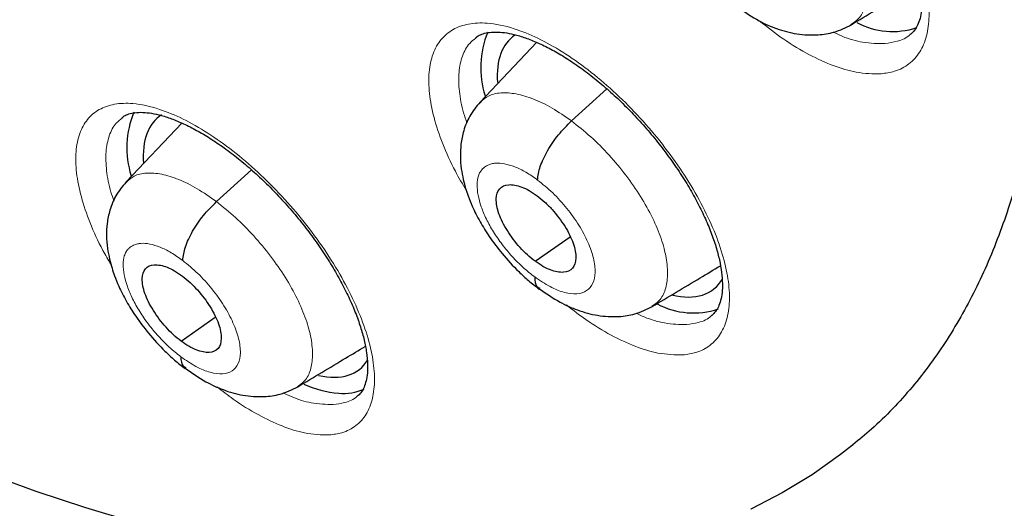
# Model space of a CAD drawing. Header units: millimetres. Extents: x 8 to 2314, y 12 to 2305.
# Tile 117 of 156: x 2144.67 to 2153.85, y 863.55 to 868.11. Entities that reach past the tile are written whole.
import ezdxf

# ---------------------------------------------------------------- set-up
doc = ezdxf.new("R2010")
doc.units = ezdxf.units.MM

msp = doc.modelspace()

# ---------------------------------------------------------------- linework, layer by layer
at = {"color": 7, "linetype": 'Continuous', "lineweight": 30}
for p, q in [((2149.492, 867.8979), (2148.9659, 867.3413)), ((2149.8174, 867.1653), (2150.1471, 867.464)), ((2146.1829, 867.1458), (2145.664, 866.5968)), ((2146.5057, 866.4128), (2146.8327, 866.7091)), ((2149.4785, 865.8571), (2149.804, 866.0839)), ((2146.1763, 865.1122), (2146.4955, 865.3347)), ((2152.4445, 864.1451), (2152.4392, 864.1408))]:
    msp.add_line(p, q, dxfattribs=at)
at = {"color": 7, "linetype": 'Continuous', "lineweight": 30, "flags": 128}
for points in [[(2145.7457, 863.4207), (2145.289, 863.5568), (2144.8254, 863.7105), (2144.3554, 863.8817), (2143.8793, 864.0703), (2143.3976, 864.276), (2142.9108, 864.4987), (2142.4193, 864.7382), (2141.9236, 864.9942), (2141.4242, 865.2664), (2140.9215, 865.5547), (2140.4161, 865.8588), (2139.9083, 866.1783), (2139.3988, 866.513), (2138.8878, 866.8625), (2138.3761, 867.2266), (2137.864, 867.6048), (2137.3519, 867.9968), (2136.8405, 868.4023), (2136.3302, 868.8208), (2135.8215, 869.2519), (2135.3148, 869.6954)], [(2152.4392, 864.1408), (2152.3273, 864.0538), (2152.0611, 863.8667), (2151.7816, 863.6969), (2151.489, 863.5447)]]:
    msp.add_lwpolyline(points, dxfattribs=at)
at = {"color": 252, "linetype": 'Continuous', "lineweight": 0, "flags": 128}
for points in [[(2145.7457, 863.4207), (2145.289, 863.5568), (2144.8254, 863.7105), (2144.3554, 863.8817), (2143.8793, 864.0703), (2143.3976, 864.276), (2142.9108, 864.4987), (2142.4193, 864.7382), (2141.9236, 864.9942), (2141.4242, 865.2664), (2140.9215, 865.5547), (2140.4161, 865.8588), (2139.9083, 866.1783), (2139.3988, 866.513), (2138.8878, 866.8625), (2138.3761, 867.2266), (2137.864, 867.6048), (2137.3519, 867.9968), (2136.8405, 868.4023), (2136.3302, 868.8208), (2135.8215, 869.2519), (2135.3148, 869.6954)], [(2152.4392, 864.1408), (2152.3273, 864.0538), (2152.0611, 863.8667), (2151.7816, 863.6969), (2151.489, 863.5447)]]:
    msp.add_lwpolyline(points, dxfattribs=at)
at = {"color": 7, "linetype": 'Continuous', "lineweight": 30}
for centre, radius, start, end in [((2152.812, 868.7139), 0.7144, 242.05504, 288.2946), ((2149.8342, 867.6627), 0.8636, 157.51979, 197.74331), ((2146.5258, 866.9157), 0.8557, 157.18169, 197.72995), ((2150.9546, 866.0899), 0.7151, 241.87531, 288.87067), ((2147.7369, 865.6577), 1.0346, 246.22841, 264.99251), ((2147.6911, 865.1078), 0.4829, 264.71342, 293.53568)]:
    msp.add_arc(centre, radius, start, end, dxfattribs=at)
for centre, major_axis, ratio, start_param, end_param in [((2150.2062, 866.7731), (-0.9408, 1.174), 0.454857, 6.239212, 6.859081), ((2146.9033, 866.0252), (-0.9387, 1.1746), 0.455367, 6.229551, 6.867046), ((2150.2062, 866.7731), (-0.9408, 1.174), 0.454857, 2.617285, 3.315352), ((2146.9033, 866.0252), (-0.9387, 1.1746), 0.455367, 2.628935, 3.307006)]:
    msp.add_ellipse(centre, major_axis=major_axis, ratio=ratio, start_param=start_param, end_param=end_param, dxfattribs=at)
for points, knots in [([(2175.5453, 851.819), (2175.6218, 851.8787), (2175.772, 851.9959), (2175.9747, 852.1628), (2176.1546, 852.3164), (2176.3114, 852.4552), (2176.4573, 852.5888), (2176.5903, 852.7144), (2176.7156, 852.8363), (2176.8372, 852.958), (2176.9654, 853.0901), (2177.0976, 853.231), (2177.2254, 853.3719), (2177.3406, 853.5029), (2177.4432, 853.6231), (2177.5598, 853.7633), (2177.6905, 853.9258), (2177.8376, 854.1168), (2177.9806, 854.3105), (2178.1218, 854.5103), (2178.2607, 854.7157), (2178.3898, 854.9154), (2178.5091, 855.1079), (2178.619, 855.2925), (2178.7292, 855.4851), (2178.8435, 855.6935), (2178.9653, 855.9263), (2179.094, 856.1855), (2179.2394, 856.4963), (2179.3917, 856.8465), (2179.5423, 857.2233), (2179.6752, 857.5843), (2179.772, 857.8693), (2179.8393, 858.0794), (2179.8823, 858.2181), (2179.9218, 858.3495), (2179.9578, 858.4735), (2179.9934, 858.5994), (2180.0331, 858.7445), (2180.0808, 858.9262), (2180.1752, 859.3051), (2180.2973, 859.8637), (2180.4086, 860.497), (2180.4844, 861.0196), (2180.5355, 861.4325), (2180.5775, 861.8363), (2180.6112, 862.2302), (2180.6369, 862.6086), (2180.6565, 862.9834), (2180.6697, 863.3418), (2180.6771, 863.675), (2180.68, 863.9558), (2180.6801, 864.1829), (2180.679, 864.3403), (2180.6778, 864.4412), (2180.6768, 864.5126), (2180.6753, 864.6011), (2180.6728, 864.7252), (2180.6687, 864.8891), (2180.6624, 865.0861), (2180.6509, 865.3774), (2180.6313, 865.7629), (2180.599, 866.2502), (2180.5555, 866.7765), (2180.4993, 867.3422), (2180.4299, 867.937), (2180.3332, 868.6576), (2180.2042, 869.4858), (2180.0368, 870.4137), (2179.8486, 871.3387), (2179.641, 872.2576), (2179.4158, 873.1673), (2179.1812, 874.0434), (2178.9371, 874.8945), (2178.6558, 875.8172), (2178.3242, 876.837), (2177.9302, 877.9697), (2177.4965, 879.1398), (2177.0217, 880.3471), (2176.5421, 881.4995), (2176.0655, 882.5911), (2175.5992, 883.6164), (2175.1058, 884.6592), (2174.5918, 885.705), (2174.019, 886.8291), (2173.3906, 888.0159), (2172.7058, 889.2588), (2172.0184, 890.4606), (2171.3318, 891.6202), (2170.6528, 892.7303), (2169.9845, 893.7904), (2169.318, 894.8182), (2168.6285, 895.8528), (2167.933, 896.8675), (2167.2261, 897.8717), (2166.5128, 898.8597), (2165.7549, 899.8828), (2164.9511, 900.9391), (2164.1004, 902.0269), (2163.3043, 903.0165), (2162.5737, 903.903), (2161.9187, 904.682), (2161.241, 905.4717), (2160.5406, 906.2708), (2159.8264, 907.0684), (2159.1127, 907.8484), (2158.3548, 908.6592), (2157.5627, 909.4873), (2156.7417, 910.3245), (2155.9589, 911.1038), (2155.2159, 911.827), (2154.5139, 912.4958), (2153.8539, 913.1118), (2153.3082, 913.6114), (2152.8688, 914.0078), (2152.5299, 914.3102), (2152.2187, 914.5851), (2151.9432, 914.8263), (2151.7294, 915.012), (2151.5698, 915.1499), (2151.4518, 915.2513), (2151.327, 915.3583), (2151.1743, 915.4887), (2150.977, 915.6563), (2150.7246, 915.8691), (2150.4141, 916.1287), (2150.0439, 916.4349), (2149.6379, 916.7664), (2149.2185, 917.1043), (2148.682, 917.5306), (2148.0447, 918.0273), (2147.3417, 918.5615), (2146.7066, 919.0332), (2146.1212, 919.4592), (2145.5349, 919.8771), (2144.9201, 920.3059), (2144.268, 920.75), (2143.5784, 921.2075), (2142.8629, 921.6687), (2142.1454, 922.1178), (2141.4507, 922.5378), (2140.9865, 922.8131), (2140.7547, 922.9451), (2140.7408, 922.953)], [0, 0, 0, 0, 0.004208, 0.008266, 0.012194, 0.015925, 0.019283, 0.022264, 0.025087, 0.027813, 0.031053, 0.034635, 0.037977, 0.041032, 0.043801, 0.046284, 0.05063, 0.05481, 0.059092, 0.063478, 0.067924, 0.072392, 0.076228, 0.080045, 0.083867, 0.088052, 0.092716, 0.09786, 0.103418, 0.110857, 0.117881, 0.124491, 0.130655, 0.133242, 0.135688, 0.137993, 0.140157, 0.14218, 0.144549, 0.147706, 0.151607, 0.164055, 0.175863, 0.182587, 0.189083, 0.195351, 0.201391, 0.207197, 0.212552, 0.218242, 0.223129, 0.227214, 0.230495, 0.232973, 0.234012, 0.234841, 0.236051, 0.237829, 0.240176, 0.243078, 0.246233, 0.252549, 0.25933, 0.266575, 0.274284, 0.28244, 0.290603, 0.303052, 0.315037, 0.326558, 0.338385, 0.349678, 0.360437, 0.370662, 0.380725, 0.393824, 0.40725, 0.421007, 0.435095, 0.449518, 0.461086, 0.472865, 0.484854, 0.496904, 0.50868, 0.523252, 0.537359, 0.550999, 0.564172, 0.576875, 0.588892, 0.600453, 0.612159, 0.624546, 0.635591, 0.647127, 0.659155, 0.671674, 0.684685, 0.698189, 0.707561, 0.717157, 0.726977, 0.737022, 0.747285, 0.757391, 0.767124, 0.778971, 0.790214, 0.800851, 0.810883, 0.820308, 0.829125, 0.837335, 0.84209, 0.846614, 0.850795, 0.854431, 0.857519, 0.859243, 0.860732, 0.862169, 0.864156, 0.866741, 0.869923, 0.874067, 0.87892, 0.884427, 0.88995, 0.895311, 0.905366, 0.914791, 0.922673, 0.930063, 0.937545, 0.945449, 0.95395, 0.96289, 0.972271, 0.981812, 0.990881, 0.999452, 1, 1, 1, 1]), ([(2132.4766, 915.578), (2132.5933, 915.5103), (2132.9315, 915.3141), (2133.4933, 914.9785), (2134.1626, 914.5667), (2134.8341, 914.141), (2135.5074, 913.7017), (2136.1823, 913.2489), (2136.8584, 912.7829), (2137.5355, 912.3039), (2138.2131, 911.812), (2138.8912, 911.3075), (2139.5692, 910.7905), (2140.247, 910.2614), (2140.9242, 909.7203), (2141.6006, 909.1675), (2142.2757, 908.6032), (2142.9494, 908.0277), (2143.6214, 907.4411), (2144.2913, 906.8439), (2144.9588, 906.2361), (2145.6236, 905.6182), (2146.2856, 904.9903), (2146.9443, 904.3527), (2147.5994, 903.7058), (2148.2508, 903.0497), (2148.898, 902.3848), (2149.5409, 901.7114), (2150.179, 901.0298), (2150.8123, 900.3402), (2151.4403, 899.6429), (2152.0628, 898.9383), (2152.6795, 898.2267), (2153.2902, 897.5084), (2153.8946, 896.7837), (2154.4924, 896.0528), (2155.0833, 895.3162), (2155.6672, 894.5742), (2156.2437, 893.8271), (2156.8126, 893.0751), (2157.3737, 892.3187), (2157.9266, 891.5581), (2158.4712, 890.7938), (2159.0073, 890.0259), (2159.5345, 889.255), (2160.0527, 888.4813), (2160.5616, 887.7051), (2161.061, 886.9267), (2161.5507, 886.1467), (2162.0305, 885.3652), (2162.5002, 884.5826), (2162.9596, 883.7992), (2163.4084, 883.0155), (2163.8465, 882.2317), (2164.2736, 881.4482), (2164.6897, 880.6654), (2165.0945, 879.8835), (2165.4879, 879.103), (2165.8696, 878.3241), (2166.2395, 877.5473), (2166.5975, 876.7728), (2166.9434, 876.001), (2167.2771, 875.2323), (2167.5983, 874.467), (2167.9071, 873.7053), (2168.2032, 872.9478), (2168.4865, 872.1947), (2168.7569, 871.4462), (2169.0143, 870.7029), (2169.2586, 869.965), (2169.4897, 869.2327), (2169.7074, 868.5066), (2169.9118, 867.7868), (2170.1027, 867.0737), (2170.2801, 866.3677), (2170.4438, 865.669), (2170.5939, 864.9779), (2170.7302, 864.2947), (2170.8528, 863.6199), (2170.9616, 862.9536), (2171.0565, 862.2961), (2171.1376, 861.6478), (2171.2048, 861.0089), (2171.2581, 860.3797), (2171.2975, 859.7605), (2171.323, 859.1516), (2171.3346, 858.5531), (2171.3324, 857.9655), (2171.3163, 857.3888), (2171.2864, 856.8234), (2171.2427, 856.2695), (2171.1853, 855.7273), (2171.1143, 855.197), (2171.0295, 854.6788), (2170.9312, 854.173), (2170.8193, 853.6797), (2170.694, 853.199), (2170.5552, 852.7312), (2170.403, 852.2764), (2170.2375, 851.8347), (2170.0587, 851.4064), (2169.8666, 850.9915), (2169.6613, 850.5901), (2169.4429, 850.2025), (2169.2113, 849.8288), (2168.9667, 849.4691), (2168.709, 849.1235), (2168.4382, 848.7923), (2168.1549, 848.4753), (2167.8574, 848.1745), (2167.646, 847.9723), (2167.5303, 847.8747), (2167.5219, 847.8676)], [0, 0, 0, 0, 0.004838, 0.014026, 0.023215, 0.032405, 0.041597, 0.050789, 0.059983, 0.069178, 0.078374, 0.087571, 0.096768, 0.105967, 0.115167, 0.124367, 0.133568, 0.14277, 0.151973, 0.161176, 0.17038, 0.179584, 0.188789, 0.197994, 0.2072, 0.216407, 0.225613, 0.23482, 0.244028, 0.253235, 0.262443, 0.271651, 0.280859, 0.290068, 0.299276, 0.308484, 0.317693, 0.326902, 0.33611, 0.345319, 0.354527, 0.363735, 0.372943, 0.382151, 0.391359, 0.400566, 0.409773, 0.41898, 0.428186, 0.437392, 0.446598, 0.455803, 0.465007, 0.474211, 0.483414, 0.492617, 0.501819, 0.51102, 0.520221, 0.52942, 0.538619, 0.547817, 0.557014, 0.56621, 0.575405, 0.584599, 0.593791, 0.602983, 0.612173, 0.621362, 0.63055, 0.639736, 0.648921, 0.658105, 0.667287, 0.676468, 0.685647, 0.694825, 0.704002, 0.713177, 0.722351, 0.731523, 0.740695, 0.749866, 0.759036, 0.768205, 0.777375, 0.786544, 0.795714, 0.804885, 0.814057, 0.823231, 0.832408, 0.841589, 0.850774, 0.859966, 0.869163, 0.878369, 0.887585, 0.896811, 0.906049, 0.9153, 0.924566, 0.933848, 0.943146, 0.952461, 0.961792, 0.97114, 0.980503, 0.989879, 0.999266, 1, 1, 1, 1]), ([(2137.9343, 896.1231), (2138.019, 896.0568), (2138.2645, 895.8645), (2138.6706, 895.5371), (2139.1523, 895.1374), (2139.6329, 894.7261), (2140.1121, 894.3038), (2140.5894, 893.8708), (2141.0644, 893.4276), (2141.5366, 892.9744), (2142.0057, 892.5118), (2142.4712, 892.0399), (2142.9327, 891.5594), (2143.3897, 891.0706), (2143.842, 890.5738), (2144.289, 890.0696), (2144.7304, 889.5584), (2145.1658, 889.0407), (2145.5948, 888.5168), (2146.0171, 887.9872), (2146.4322, 887.4525), (2146.8398, 886.913), (2147.2396, 886.3692), (2147.6312, 885.8217), (2148.0142, 885.2709), (2148.3883, 884.7173), (2148.7533, 884.1613), (2149.1088, 883.6035), (2149.4544, 883.0444), (2149.79, 882.4844), (2150.1151, 881.9241), (2150.4296, 881.364), (2150.7332, 880.8046), (2151.0256, 880.2463), (2151.3066, 879.6897), (2151.576, 879.1353), (2151.8334, 878.5835), (2152.0789, 878.035), (2152.312, 877.4902), (2152.5327, 876.9496), (2152.7409, 876.4138), (2152.9362, 875.8831), (2153.1187, 875.3582), (2153.2882, 874.8395), (2153.4446, 874.3274), (2153.5878, 873.8226), (2153.7177, 873.3255), (2153.8343, 872.8365), (2153.9376, 872.3561), (2154.0276, 871.8848), (2154.1042, 871.4231), (2154.1675, 870.9713), (2154.2176, 870.5299), (2154.2545, 870.0993), (2154.2783, 869.6798), (2154.2892, 869.2719), (2154.2872, 868.8759), (2154.2726, 868.4921), (2154.2454, 868.1208), (2154.206, 867.7623), (2154.1544, 867.4167), (2154.0909, 867.0842), (2154.0157, 866.7649), (2153.9288, 866.4589), (2153.8304, 866.166), (2153.7206, 865.8864), (2153.5992, 865.6197), (2153.4663, 865.366), (2153.3216, 865.1251), (2153.1647, 864.8967), (2152.9953, 864.6809), (2152.8125, 864.4781), (2152.6291, 864.2982), (2152.5008, 864.1931), (2152.4426, 864.1453)], [0, 0, 0, 0, 0.007342, 0.021294, 0.0352524, 0.0492178, 0.0631898, 0.0771678, 0.0911513, 0.1051397, 0.1191326, 0.1331294, 0.1471298, 0.1611331, 0.1751391, 0.1891472, 0.203157, 0.2171681, 0.23118, 0.2451924, 0.2592047, 0.2732164, 0.2872272, 0.3012365, 0.315244, 0.3292491, 0.3432516, 0.3572508, 0.3712464, 0.3852379, 0.3992247, 0.4132065, 0.4271826, 0.4411525, 0.4551157, 0.4690717, 0.4830198, 0.4969595, 0.5108901, 0.5248111, 0.5387219, 0.5526218, 0.5665103, 0.5803868, 0.5942506, 0.6081014, 0.6219388, 0.6357623, 0.6495718, 0.6633672, 0.6771489, 0.6909172, 0.7046731, 0.7184178, 0.7321533, 0.745882, 0.7596075, 0.7733332, 0.7870638, 0.800806, 0.8145682, 0.8283607, 0.8421961, 0.8560896, 0.8700589, 0.8841249, 0.898311, 0.9126428, 0.9271466, 0.9418466, 0.956761, 0.9718953, 0.9872348, 1, 1, 1, 1]), ([(2150.7806, 870.5671), (2150.7923, 870.5762), (2150.8166, 870.5949), (2150.8687, 870.6133), (2150.934, 870.6248), (2151.0094, 870.6258), (2151.0965, 870.6157), (2151.1957, 870.5929), (2151.3064, 870.5558), (2151.4259, 870.504), (2151.5517, 870.4383), (2151.6819, 870.3588), (2151.8148, 870.266), (2151.9486, 870.1612), (2152.0816, 870.0455), (2152.2119, 869.92), (2152.3379, 869.7863), (2152.4582, 869.6461), (2152.5711, 869.5009), (2152.6753, 869.3526), (2152.7699, 869.2029), (2152.8533, 869.0539), (2152.9247, 868.9075), (2152.9838, 868.7654), (2153.0296, 868.6304), (2153.0619, 868.504), (2153.0814, 868.3874), (2153.0884, 868.2833), (2153.0838, 868.1941), (2153.0693, 868.1183), (2153.0464, 868.0567), (2153.0183, 868.0099), (2152.9937, 867.9875), (2152.981, 867.9759)], [0, 0, 0, 0, 0.030974, 0.064053, 0.095706, 0.125775, 0.155072, 0.186136, 0.217814, 0.249568, 0.281726, 0.314226, 0.346671, 0.379383, 0.412386, 0.445245, 0.478182, 0.511417, 0.544348, 0.577286, 0.610472, 0.64325, 0.675903, 0.708752, 0.741119, 0.772888, 0.805099, 0.836873, 0.86778, 0.899182, 0.931593, 0.96467, 1, 1, 1, 1]), ([(2152.4265, 868.0622), (2152.5759, 868.1517), (2152.7923, 868.2812), (2153.0041, 868.4079), (2153.0696, 868.4471)], [0, 0, 0, 0, 0.6905801, 1, 1, 1, 1]), ([(2151.3674, 868.2265), (2151.4336, 868.1811), (2151.5525, 868.0996), (2151.7376, 868.0201), (2151.9165, 867.9713), (2152.1061, 867.9623), (2152.2797, 867.9895), (2152.3758, 868.0371), (2152.429, 868.0635)], [0, 0, 0, 0, 0.194721, 0.349311, 0.524015, 0.698297, 0.832855, 1, 1, 1, 1]), ([(2148.9225, 867.9406), (2148.933, 867.9489), (2148.9552, 867.9663), (2149.004, 867.9836), (2149.069, 867.9951), (2149.1456, 867.9954), (2149.235, 867.9836), (2149.3332, 867.9597), (2149.4429, 867.9214), (2149.5619, 867.8686), (2149.6871, 867.8018), (2149.8169, 867.7213), (2149.9495, 867.6276), (2150.083, 867.5221), (2150.2158, 867.4058), (2150.3459, 867.2797), (2150.4719, 867.1458), (2150.5922, 867.0054), (2150.7052, 866.8602), (2150.8096, 866.7121), (2150.9045, 866.5627), (2150.9882, 866.4142), (2151.0601, 866.2684), (2151.1197, 866.1271), (2151.1661, 865.993), (2151.1991, 865.8676), (2151.2193, 865.7523), (2151.2269, 865.6496), (2151.2231, 865.562), (2151.2095, 865.488), (2151.1878, 865.4286), (2151.1614, 865.3843), (2151.1384, 865.3633), (2151.1265, 865.3524)], [0, 0, 0, 0, 0.029817, 0.062766, 0.094278, 0.127591, 0.156675, 0.187462, 0.219049, 0.250758, 0.282886, 0.315355, 0.347778, 0.380487, 0.41347, 0.446299, 0.479242, 0.512464, 0.545374, 0.578303, 0.61148, 0.644235, 0.676874, 0.709711, 0.74204, 0.773803, 0.805977, 0.837667, 0.868462, 0.899779, 0.932036, 0.964944, 1, 1, 1, 1]), ([(2148.9651, 867.3408), (2148.9305, 867.2984), (2148.8653, 867.2186), (2148.8106, 867.0818), (2148.7845, 866.9556), (2148.7784, 866.8346), (2148.7872, 866.7253), (2148.8057, 866.6249), (2148.8282, 866.5406), (2148.8561, 866.4567), (2148.8972, 866.3547), (2148.9612, 866.2274), (2149.0542, 866.0786), (2149.1741, 865.9192), (2149.3004, 865.7819), (2149.4185, 865.6729), (2149.4829, 865.6235), (2149.5161, 865.598)], [0, 0, 0, 0, 0.086074, 0.162029, 0.228003, 0.284415, 0.34603, 0.397186, 0.440286, 0.476977, 0.530295, 0.609257, 0.68528, 0.775709, 0.880441, 0.938314, 1, 1, 1, 1]), ([(2145.6251, 867.1955), (2145.6344, 867.2029), (2145.6545, 867.219), (2145.6995, 867.2352), (2145.7617, 867.2463), (2145.8358, 867.2465), (2145.923, 867.2346), (2146.0193, 867.2108), (2146.1273, 867.1726), (2146.2444, 867.1199), (2146.3682, 867.0533), (2146.4967, 866.9729), (2146.6282, 866.8794), (2146.761, 866.774), (2146.8932, 866.6578), (2147.023, 866.5319), (2147.149, 866.398), (2147.2696, 866.2578), (2147.383, 866.1126), (2147.4882, 865.9644), (2147.5839, 865.815), (2147.6689, 865.6665), (2147.7421, 865.5205), (2147.8032, 865.379), (2147.8512, 865.2447), (2147.8858, 865.1192), (2147.9077, 865.0036), (2147.9172, 864.9006), (2147.915, 864.8128), (2147.9031, 864.739), (2147.8834, 864.6795), (2147.8575, 864.6369), (2147.8391, 864.6126), (2147.824, 864.6037), (2147.8226, 864.6029)], [0, 0, 0, 0, 0.02829, 0.06117, 0.092575, 0.12579, 0.154812, 0.185585, 0.217047, 0.248648, 0.280676, 0.31308, 0.345452, 0.378085, 0.411036, 0.44386, 0.476734, 0.509931, 0.542842, 0.575748, 0.608904, 0.641682, 0.674304, 0.707122, 0.739492, 0.771183, 0.803319, 0.835014, 0.865782, 0.896842, 0.928885, 0.96146, 0.996423, 1, 1, 1, 1]), ([(2149.5004, 866.6148), (2149.5062, 866.6554), (2149.5178, 866.7365), (2149.5897, 866.8878), (2149.6925, 867.0405), (2149.7757, 867.1237), (2149.8174, 867.1653)], [0, 0, 0, 0, 0.250067, 0.500161, 0.749825, 1, 1, 1, 1]), ([(2145.6631, 866.5963), (2145.629, 866.5545), (2145.5646, 866.4756), (2145.5105, 866.3401), (2145.4845, 866.2145), (2145.4787, 866.0931), (2145.4879, 865.9827), (2145.5072, 865.881), (2145.5304, 865.7958), (2145.5589, 865.7117), (2145.6003, 865.6102), (2145.6644, 865.4836), (2145.757, 865.3358), (2145.876, 865.1773), (2146.0012, 865.0405), (2146.1179, 864.9317), (2146.1816, 864.8823), (2146.2144, 864.8568)], [0, 0, 0, 0, 0.085051, 0.160481, 0.226403, 0.283199, 0.345923, 0.398061, 0.441655, 0.478427, 0.531712, 0.610506, 0.686317, 0.776462, 0.880845, 0.938521, 1, 1, 1, 1]), ([(2149.4785, 865.8571), (2149.4542, 865.8763), (2149.4057, 865.9146), (2149.3138, 866.0089), (2149.2132, 866.1415), (2149.1318, 866.3045), (2149.1071, 866.4448), (2149.1385, 866.5435), (2149.2258, 866.5813), (2149.3296, 866.5623), (2149.423, 866.519), (2149.4717, 866.4852), (2149.4961, 866.4682)], [0, 0, 0, 0, 0.0628373, 0.1255396, 0.2508307, 0.3755297, 0.5000088, 0.6244795, 0.7491712, 0.8744626, 0.9371645, 1, 1, 1, 1]), ([(2146.1914, 865.8645), (2146.1969, 865.9048), (2146.2078, 865.9852), (2146.2789, 866.136), (2146.3811, 866.2884), (2146.4641, 866.3713), (2146.5057, 866.4128)], [0, 0, 0, 0, 0.25054, 0.500376, 0.749667, 1, 1, 1, 1]), ([(2149.4961, 866.4682), (2149.5203, 866.4491), (2149.5689, 866.4108), (2149.6609, 866.3165), (2149.7614, 866.1838), (2149.8428, 866.0209), (2149.8674, 865.8806), (2149.836, 865.7818), (2149.7488, 865.744), (2149.645, 865.763), (2149.5515, 865.8063), (2149.5029, 865.8402), (2149.4785, 865.8571)], [0, 0, 0, 0, 0.0628371, 0.1255394, 0.2508306, 0.3755293, 0.5000083, 0.6244793, 0.7491711, 0.8744625, 0.9371644, 1, 1, 1, 1]), ([(2146.1763, 865.1122), (2146.1522, 865.1315), (2146.1039, 865.17), (2146.0123, 865.2646), (2145.9119, 865.3974), (2145.8301, 865.56), (2145.8046, 865.6996), (2145.8348, 865.7973), (2145.9206, 865.834), (2146.0232, 865.8141), (2146.1159, 865.7702), (2146.1642, 865.736), (2146.1884, 865.719)], [0, 0, 0, 0, 0.062837, 0.125537, 0.250825, 0.375528, 0.50001, 0.624482, 0.749177, 0.874466, 0.937165, 1, 1, 1, 1]), ([(2150.5697, 865.4343), (2150.7194, 865.5239), (2150.9335, 865.6521), (2151.1432, 865.7776), (2151.2064, 865.8154)], [0, 0, 0, 0, 0.6986173, 1, 1, 1, 1]), ([(2146.1884, 865.719), (2146.2126, 865.6997), (2146.2608, 865.6612), (2146.3524, 865.5666), (2146.4528, 865.4338), (2146.5346, 865.2712), (2146.5601, 865.1316), (2146.5299, 865.0339), (2146.4441, 864.9972), (2146.3415, 865.0171), (2146.2488, 865.061), (2146.2005, 865.0951), (2146.1763, 865.1122)], [0, 0, 0, 0, 0.0628368, 0.1255366, 0.2508246, 0.3755274, 0.5000093, 0.6244822, 0.7491773, 0.8744656, 0.9371649, 1, 1, 1, 1]), ([(2149.4745, 865.7107), (2149.4766, 865.6758), (2149.4797, 865.6262), (2149.5126, 865.6108), (2149.5223, 865.6063)], [0, 0, 0, 0, 0.705264, 1, 1, 1, 1]), ([(2149.5131, 865.6039), (2149.5788, 865.5584), (2149.6967, 865.4767), (2149.8805, 865.3962), (2150.0578, 865.3461), (2150.2474, 865.3354), (2150.4219, 865.3615), (2150.5186, 865.4092), (2150.5722, 865.4356)], [0, 0, 0, 0, 0.194011, 0.348104, 0.522249, 0.696674, 0.831865, 1, 1, 1, 1]), ([(2147.2639, 864.6865), (2147.4137, 864.7761), (2147.6257, 864.903), (2147.8335, 865.0273), (2147.8945, 865.0638)], [0, 0, 0, 0, 0.706196, 1, 1, 1, 1]), ([(2146.1735, 864.9669), (2146.1759, 864.9321), (2146.1792, 864.8839), (2146.2115, 864.869), (2146.2205, 864.8649)], [0, 0, 0, 0, 0.722245, 1, 1, 1, 1]), ([(2138.5467, 864.9158), (2138.6212, 864.8645), (2138.867, 864.6952), (2139.2834, 864.4222), (2139.7958, 864.0965), (2140.3071, 863.7853), (2140.8171, 863.4878), (2141.3254, 863.2048), (2141.8317, 862.9362), (2142.3357, 862.6824), (2142.8369, 862.4436), (2143.3352, 862.22), (2143.8301, 862.012), (2144.3213, 861.8197), (2144.8086, 861.6434), (2145.2915, 861.4833), (2145.7697, 861.3397), (2146.2429, 861.2127), (2146.7105, 861.1027), (2147.1723, 861.0098), (2147.6277, 860.9342), (2148.0764, 860.8761), (2148.5177, 860.8356), (2148.9513, 860.813), (2149.3765, 860.8081), (2149.7928, 860.8212), (2150.1998, 860.8521), (2150.5968, 860.9007), (2150.9835, 860.967), (2151.3592, 861.0506), (2151.7238, 861.1514), (2152.0767, 861.2691), (2152.4178, 861.4034), (2152.7467, 861.5541), (2153.0635, 861.7205), (2153.3673, 861.9035), (2153.6183, 862.0709), (2153.7631, 862.1834), (2153.8154, 862.224)], [0, 0, 0, 0, 0.012583, 0.041494, 0.070427, 0.099381, 0.128359, 0.157361, 0.186387, 0.215439, 0.244516, 0.273618, 0.302745, 0.331894, 0.361064, 0.390251, 0.41945, 0.448655, 0.477856, 0.50704, 0.536195, 0.565304, 0.594351, 0.623313, 0.65217, 0.680898, 0.709476, 0.737882, 0.7661, 0.794115, 0.821923, 0.849522, 0.87692, 0.904131, 0.931177, 0.958084, 0.984885, 1, 1, 1, 1]), ([(2146.2116, 864.8627), (2146.2766, 864.8169), (2146.3933, 864.7347), (2146.5753, 864.6531), (2146.7499, 864.6017), (2146.9391, 864.5887), (2147.1147, 864.6133), (2147.2123, 864.6612), (2147.2664, 864.6877)], [0, 0, 0, 0, 0.193353, 0.346916, 0.520234, 0.69467, 0.830609, 1, 1, 1, 1])]:
    msp.add_open_spline(points, degree=3, knots=knots, dxfattribs=at)
at = {"color": 252, "linetype": 'Continuous', "lineweight": 0}
for points, knots in [([(2139.796, 922.862), (2140.7849, 922.2681), (2142.7628, 921.0803), (2145.7697, 918.9737), (2148.776, 916.6494), (2151.7628, 914.1014), (2154.7055, 911.356), (2157.5814, 908.4331), (2160.3678, 905.356), (2163.0429, 902.1486), (2165.5859, 898.8361), (2167.9768, 895.4445), (2170.1969, 892.0003), (2172.2288, 888.5305), (2174.0565, 885.0621), (2175.6659, 881.6225), (2177.0442, 878.2385), (2178.1808, 874.9366), (2179.0666, 871.7426), (2179.6947, 868.6816), (2180.0603, 865.7776), (2180.1605, 863.0533), (2179.9946, 860.5298), (2179.5632, 858.2277), (2178.8722, 856.1621), (2177.9181, 854.3602), (2176.8218, 852.9015), (2175.9366, 852.1814), (2175.5444, 851.8624)], [0, 0, 0, 0, 0.038767, 0.077534, 0.116301, 0.155068, 0.193835, 0.232602, 0.271368, 0.310135, 0.348902, 0.387669, 0.426436, 0.465203, 0.50397, 0.542737, 0.581504, 0.620271, 0.659038, 0.697805, 0.736572, 0.775338, 0.814105, 0.852872, 0.891639, 0.930406, 0.969173, 1, 1, 1, 1]), ([(2152.7043, 867.6048), (2152.7474, 867.611), (2152.8464, 867.6253), (2152.9704, 867.6923), (2153.0721, 867.8027), (2153.1349, 867.9531), (2153.1591, 868.1367), (2153.1425, 868.3499), (2153.087, 868.5854), (2152.9927, 868.8374), (2152.8637, 869.0984), (2152.7024, 869.361), (2152.5144, 869.618), (2152.3041, 869.8616), (2152.0782, 870.0857), (2151.8427, 870.2829), (2151.6044, 870.4487), (2151.3701, 870.5771), (2151.1279, 870.6732), (2150.9063, 870.7167), (2150.7148, 870.7058), (2150.5666, 870.6526), (2150.4526, 870.556), (2150.3745, 870.4205), (2150.3361, 870.2485), (2150.3369, 870.0461), (2150.3783, 869.818), (2150.4584, 869.5715), (2150.5683, 869.3231), (2150.6656, 869.1587), (2150.7112, 869.0817)], [0, 0, 0, 0, 0.027721, 0.06356, 0.099399, 0.135224, 0.17105, 0.206871, 0.242691, 0.278517, 0.314344, 0.350184, 0.386024, 0.42188, 0.457736, 0.493603, 0.52947, 0.565338, 0.601206, 0.645986, 0.681817, 0.717647, 0.753478, 0.789309, 0.825132, 0.860955, 0.896776, 0.932597, 0.968427, 1, 1, 1, 1]), ([(2151.6844, 869.8013), (2151.7448, 869.7541), (2151.8655, 869.6599), (2152.0377, 869.4856), (2152.1952, 869.2969), (2152.3325, 869.0979), (2152.4432, 868.8967), (2152.5235, 868.7011), (2152.5692, 868.5192), (2152.5806, 868.3569), (2152.5569, 868.2209), (2152.5065, 868.119), (2152.4493, 868.0818), (2152.4241, 868.0655)], [0, 0, 0, 0, 0.09285, 0.185577, 0.278343, 0.371076, 0.463797, 0.556439, 0.649033, 0.741749, 0.834465, 0.927058, 1, 1, 1, 1]), ([(2150.8551, 864.9839), (2150.8971, 864.9897), (2150.9941, 865.0031), (2151.1155, 865.068), (2151.2148, 865.1766), (2151.2753, 865.325), (2151.2973, 865.5067), (2151.2786, 865.7182), (2151.2212, 865.9521), (2151.1253, 866.2029), (2150.995, 866.4628), (2150.8326, 866.7247), (2150.6439, 866.9813), (2150.4333, 867.2248), (2150.2075, 867.449), (2149.9724, 867.6466), (2149.735, 867.8132), (2149.5021, 867.9426), (2149.2617, 868.04), (2149.0421, 868.0851), (2148.853, 868.076), (2148.7071, 868.0246), (2148.5954, 867.93), (2148.5196, 867.7964), (2148.4834, 867.6263), (2148.4864, 867.4257), (2148.5296, 867.1992), (2148.6117, 866.9541), (2148.7141, 866.7247), (2148.8008, 866.5788), (2148.8358, 866.52)], [0, 0, 0, 0, 0.027551, 0.063657, 0.099763, 0.135864, 0.171965, 0.208073, 0.24418, 0.280302, 0.316423, 0.352561, 0.388698, 0.424847, 0.460995, 0.497144, 0.533294, 0.569434, 0.605574, 0.650664, 0.686767, 0.722869, 0.758972, 0.795075, 0.831177, 0.867279, 0.90339, 0.939501, 0.975628, 1, 1, 1, 1]), ([(2151.5684, 868.0988), (2151.6444, 868.0397), (2151.7994, 867.9192), (2152.0335, 867.7792), (2152.2613, 867.6759), (2152.4931, 867.6062), (2152.6293, 867.6053), (2152.7043, 867.6048)], [0, 0, 0, 0, 0.185553, 0.3782747, 0.570986, 0.7636969, 1, 1, 1, 1]), ([(2152.741, 867.8865), (2152.6736, 867.8874), (2152.5511, 867.8889), (2152.3828, 867.9343), (2152.2864, 867.9795), (2152.2584, 867.9926)], [0, 0, 0, 0, 0.46529, 0.844749, 1, 1, 1, 1]), ([(2152.9801, 867.9767), (2152.9783, 867.9747), (2152.9468, 867.9394), (2152.867, 867.9068), (2152.7793, 867.8927), (2152.741, 867.8865)], [0, 0, 0, 0, 0.031937, 0.577788, 1, 1, 1, 1]), ([(2148.8424, 867.1459), (2148.8313, 867.1774), (2148.7944, 867.2822), (2148.7673, 867.444), (2148.7625, 867.6241), (2148.7961, 867.7746), (2148.8504, 867.8813), (2148.9054, 867.9225), (2148.9255, 867.9376)], [0, 0, 0, 0, 0.0859675, 0.2857247, 0.4854383, 0.6851514, 0.8848639, 1, 1, 1, 1]), ([(2148.9679, 867.3389), (2148.9913, 867.3603), (2149.0422, 867.4069), (2149.1571, 867.4326), (2149.2996, 867.4235), (2149.4617, 867.3746), (2149.6364, 867.2917), (2149.757, 867.2074), (2149.8174, 867.1653)], [0, 0, 0, 0, 0.145631, 0.316434, 0.487258, 0.658145, 0.82896, 1, 1, 1, 1]), ([(2147.5571, 864.2374), (2147.5978, 864.2428), (2147.6926, 864.2552), (2147.8113, 864.3182), (2147.9084, 864.4249), (2147.9668, 864.5717), (2147.9869, 864.7519), (2147.9665, 864.962), (2147.9078, 865.195), (2147.8108, 865.4451), (2147.6798, 865.7046), (2147.5171, 865.9664), (2147.3285, 866.2231), (2147.1183, 866.4671), (2146.8934, 866.6921), (2146.6596, 866.8906), (2146.4239, 867.0584), (2146.1929, 867.1891), (2145.9549, 867.2882), (2145.7379, 867.3352), (2145.5513, 867.3282), (2145.4078, 867.2786), (2145.2984, 867.1858), (2145.2248, 867.054), (2145.1906, 866.8854), (2145.1953, 866.6862), (2145.2399, 866.4608), (2145.3236, 866.2165), (2145.4191, 866.0022), (2145.4968, 865.8712), (2145.5229, 865.8273)], [0, 0, 0, 0, 0.027313, 0.06365, 0.099987, 0.13633, 0.172674, 0.209032, 0.24539, 0.281764, 0.318138, 0.354522, 0.390907, 0.427292, 0.463678, 0.500053, 0.536429, 0.572788, 0.609148, 0.654479, 0.69082, 0.72716, 0.7635, 0.799841, 0.836188, 0.872536, 0.908899, 0.945262, 0.98164, 1, 1, 1, 1]), ([(2145.5496, 866.4218), (2145.54, 866.4485), (2145.5044, 866.5482), (2145.4774, 866.7046), (2145.4706, 866.8835), (2145.5023, 867.0323), (2145.5547, 867.1376), (2145.6085, 867.1778), (2145.6281, 867.1925)], [0, 0, 0, 0, 0.07427, 0.276698, 0.479032, 0.681365, 0.883652, 1, 1, 1, 1]), ([(2149.8174, 867.1653), (2149.8776, 867.118), (2149.9979, 867.0234), (2150.17, 866.8491), (2150.3278, 866.6606), (2150.4656, 866.462), (2150.5771, 866.2616), (2150.6586, 866.0669), (2150.7056, 865.8861), (2150.7185, 865.725), (2150.6965, 865.5903), (2150.6479, 865.4898), (2150.5918, 865.4535), (2150.5672, 865.4376)], [0, 0, 0, 0, 0.092894, 0.185663, 0.278472, 0.371248, 0.464012, 0.556698, 0.649336, 0.742096, 0.834854, 0.927489, 1, 1, 1, 1]), ([(2149.4745, 865.7107), (2149.4384, 865.739), (2149.3664, 865.7954), (2149.2635, 865.8998), (2149.1695, 866.0124), (2149.0874, 866.1309), (2149.0209, 866.2507), (2148.9727, 866.3669), (2148.9434, 866.4758), (2148.9336, 866.5737), (2148.9435, 866.644), (2148.9606, 866.6814), (2148.9714, 866.6977), (2148.9774, 866.7057), (2148.9822, 866.7111), (2148.9886, 866.7183), (2149.004, 866.7344), (2149.0319, 866.753), (2149.07, 866.7664), (2149.1198, 866.7741), (2149.1906, 866.7695), (2149.2873, 866.7407), (2149.392, 866.6911), (2149.4642, 866.6403), (2149.5004, 866.6148)], [0, 0, 0, 0, 0.062596, 0.124979, 0.18734, 0.249635, 0.311871, 0.374278, 0.436894, 0.499546, 0.562192, 0.597237, 0.606415, 0.615589, 0.624759, 0.626623, 0.642425, 0.68731, 0.719942, 0.749877, 0.812379, 0.874897, 0.937371, 1, 1, 1, 1]), ([(2145.666, 866.5943), (2145.6888, 866.6151), (2145.7384, 866.6607), (2145.8514, 866.6849), (2145.9922, 866.6745), (2146.1526, 866.6243), (2146.3259, 866.5402), (2146.4457, 866.4553), (2146.5057, 866.4128)], [0, 0, 0, 0, 0.144735, 0.315717, 0.48672, 0.657786, 0.828779, 1, 1, 1, 1]), ([(2149.5004, 866.6148), (2149.5483, 866.5762), (2149.6442, 866.4989), (2149.7771, 866.3519), (2149.8902, 866.1942), (2149.976, 866.0337), (2150.0285, 865.8822), (2150.044, 865.7497), (2150.0216, 865.6454), (2149.9629, 865.5764), (2149.8717, 865.5472), (2149.7544, 865.5606), (2149.6187, 865.6129), (2149.5226, 865.6781), (2149.4745, 865.7107)], [0, 0, 0, 0, 0.083334, 0.166666, 0.249998, 0.333329, 0.416665, 0.5, 0.583334, 0.666669, 0.750004, 0.833338, 0.916665, 1, 1, 1, 1]), ([(2146.5057, 866.4128), (2146.5656, 866.3652), (2146.6852, 866.2701), (2146.8566, 866.0951), (2147.014, 865.9064), (2147.1518, 865.7077), (2147.2636, 865.5075), (2147.3457, 865.3134), (2147.3937, 865.1334), (2147.4078, 864.9733), (2147.3872, 864.8398), (2147.3402, 864.7406), (2147.2853, 864.7052), (2147.2613, 864.6898)], [0, 0, 0, 0, 0.092939, 0.185753, 0.278606, 0.371427, 0.464236, 0.556967, 0.64965, 0.742455, 0.835258, 0.927937, 1, 1, 1, 1]), ([(2146.1735, 864.9669), (2146.1377, 864.9953), (2146.0661, 865.0521), (2145.9636, 865.1568), (2145.8698, 865.2696), (2145.7877, 865.3882), (2145.7211, 865.5077), (2145.6725, 865.6237), (2145.6426, 865.7321), (2145.6321, 865.8294), (2145.6414, 865.8992), (2145.6579, 865.9361), (2145.6684, 865.9522), (2145.6742, 865.9601), (2145.6789, 865.9653), (2145.6851, 865.9723), (2145.7002, 865.9882), (2145.7285, 866.0072), (2145.7665, 866.0197), (2145.8158, 866.0264), (2145.8842, 866.0213), (2145.9799, 865.9917), (2146.0837, 865.9414), (2146.1555, 865.8902), (2146.1914, 865.8645)], [0, 0, 0, 0, 0.0625975, 0.1249801, 0.1873404, 0.2496359, 0.3118726, 0.3742783, 0.4368937, 0.4995451, 0.5621891, 0.5972332, 0.6064105, 0.6155844, 0.6247543, 0.6265027, 0.642157, 0.687302, 0.7233821, 0.7498693, 0.8123717, 0.8748921, 0.9373684, 1, 1, 1, 1]), ([(2146.1914, 865.8645), (2146.2391, 865.8257), (2146.3344, 865.7479), (2146.4669, 865.6006), (2146.58, 865.4428), (2146.666, 865.2826), (2146.7191, 865.1316), (2146.7356, 864.9999), (2146.7144, 864.8965), (2146.657, 864.8285), (2146.5672, 864.8005), (2146.4512, 864.8149), (2146.3169, 864.8681), (2146.2213, 864.934), (2146.1735, 864.9669)], [0, 0, 0, 0, 0.083333, 0.166663, 0.249999, 0.333334, 0.416668, 0.499997, 0.583329, 0.666661, 0.749995, 0.833329, 0.916663, 1, 1, 1, 1]), ([(2149.7701, 865.4498), (2149.8309, 865.4024), (2149.9704, 865.2938), (2150.1884, 865.1629), (2150.4147, 865.0582), (2150.6453, 864.9869), (2150.7804, 864.985), (2150.8551, 864.9839)], [0, 0, 0, 0, 0.154215, 0.353913, 0.553546, 0.753178, 1, 1, 1, 1]), ([(2150.8922, 865.2664), (2150.8251, 865.2679), (2150.7038, 865.2705), (2150.5393, 865.3161), (2150.4466, 865.3603), (2150.4218, 865.3721)], [0, 0, 0, 0, 0.475203, 0.859535, 1, 1, 1, 1]), ([(2151.1256, 865.3532), (2151.1239, 865.3513), (2151.0931, 865.3166), (2151.0152, 865.2853), (2150.9294, 865.2721), (2150.8922, 865.2664)], [0, 0, 0, 0, 0.0325, 0.581265, 1, 1, 1, 1]), ([(2146.5138, 864.6852), (2146.5631, 864.6465), (2146.6907, 864.5464), (2146.8958, 864.4219), (2147.12, 864.3154), (2147.349, 864.2421), (2147.4828, 864.2391), (2147.5571, 864.2374)], [0, 0, 0, 0, 0.129217, 0.334291, 0.539273, 0.744255, 1, 1, 1, 1]), ([(2147.595, 864.5202), (2147.5284, 864.5223), (2147.4084, 864.526), (2147.2451, 864.5733), (2147.1533, 864.6182), (2147.1288, 864.6302)], [0, 0, 0, 0, 0.477434, 0.860069, 1, 1, 1, 1]), ([(2147.8221, 864.6031), (2147.8205, 864.6013), (2147.7906, 864.5675), (2147.7147, 864.5376), (2147.6309, 864.5254), (2147.595, 864.5202)], [0, 0, 0, 0, 0.030776, 0.5841, 1, 1, 1, 1])]:
    msp.add_open_spline(points, degree=3, knots=knots, dxfattribs=at)

doc.saveas('drawing.dxf')
